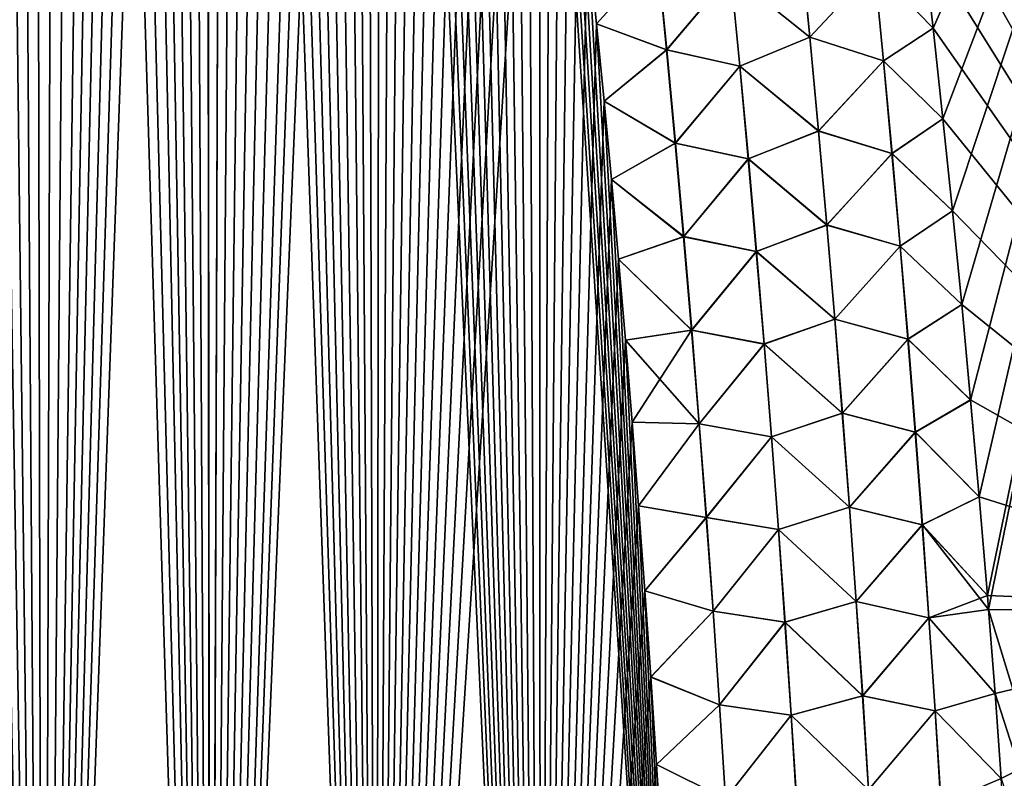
# Model space of a CAD drawing. Header units: metres. Extents: x -109 to 109, y -108 to 40.
# Tile 168 of 216: x 81.75 to 86.94, y -94.53 to -90.54. Entities that reach past the tile are written whole.
import ezdxf

# ---------------------------------------------------------------- set-up
doc = ezdxf.new("R2010")
doc.units = ezdxf.units.M
doc.layers.add('solid_K_24_42_18_000C86_XXX', color=7, linetype='CONTINUOUS')

msp = doc.modelspace()

# ---------------------------------------------------------------- linework, layer by layer
at = {"layer": 'solid_K_24_42_18_000C86_XXX'}
for points in [[(80.986244, -102.295151, 20.782845), (81.873886, -102.054192, 21.027458), (80.998558, -73.114693, 19.767015)], [(81.873886, -102.054192, 21.027458), (81.13517, -73.440651, 19.814253), (80.998558, -73.114693, 19.767015)], [(81.873886, -102.054192, 21.027458), (81.271889, -73.779366, 19.863115), (81.13517, -73.440651, 19.814253)], [(81.873886, -102.054192, 21.027458), (81.408646, -74.131393, 19.913614), (81.271889, -73.779366, 19.863115)], [(81.873886, -102.054192, 21.027458), (81.545349, -74.497772, 19.965763), (81.408646, -74.131393, 19.913614)], [(81.873886, -102.054192, 21.027458), (81.682022, -74.878159, 20.019567), (81.545349, -74.497772, 19.965763)], [(80.986099, -102.295181, -20.782808), (81.682167, -74.878586, -20.019629), (81.818764, -75.273224, -20.075089)], [(81.873886, -102.054192, 21.027458), (81.818619, -75.272789, 20.075029), (81.682022, -74.878159, 20.019567)], [(81.873779, -102.054222, -21.027426), (80.986099, -102.295181, -20.782808), (81.818764, -75.273224, -20.075089)], [(81.873886, -102.054192, 21.027458), (81.954994, -75.682899, 20.132149), (81.818619, -75.272789, 20.075029)], [(81.873779, -102.054222, -21.027426), (81.818764, -75.273224, -20.075089), (81.955132, -75.683334, -20.13221)], [(81.873779, -102.054222, -21.027426), (81.955132, -75.683334, -20.13221), (82.09127, -76.109001, -20.190992)], [(81.873886, -102.054192, 21.027458), (82.755394, -101.765976, 21.318579), (81.954994, -75.682899, 20.132149)], [(82.755394, -101.765976, 21.318579), (82.091133, -76.108566, 20.190931), (81.954994, -75.682899, 20.132149)], [(81.873779, -102.054222, -21.027426), (82.09127, -76.109001, -20.190992), (82.227188, -76.549973, -20.251434)], [(82.755394, -101.765976, 21.318579), (82.227058, -76.549538, 20.251377), (82.091133, -76.108566, 20.190931)], [(81.873779, -102.054222, -21.027426), (82.227188, -76.549973, -20.251434), (82.328865, -76.891594, -20.297846)], [(82.755394, -101.765976, 21.318579), (82.328735, -76.891159, 20.297789), (82.227058, -76.549538, 20.251377)], [(81.873779, -102.054222, -21.027426), (82.328865, -76.891594, -20.297846), (82.430214, -77.243141, -20.345171)], [(82.755394, -101.765976, 21.318579), (82.430092, -77.242706, 20.345114), (82.328735, -76.891159, 20.297789)], [(81.873779, -102.054222, -21.027426), (82.430214, -77.243141, -20.345171), (82.531357, -77.603943, -20.393421)], [(82.755394, -101.765976, 21.318579), (82.531235, -77.603516, 20.393366), (82.430092, -77.242706, 20.345114)], [(81.873779, -102.054222, -21.027426), (82.531357, -77.603943, -20.393421), (82.632233, -77.974236, -20.442589)], [(82.755394, -101.765976, 21.318579), (82.632118, -77.973808, 20.442533), (82.531235, -77.603516, 20.393366)], [(81.873779, -102.054222, -21.027426), (82.632233, -77.974236, -20.442589), (82.732727, -78.354713, -20.492651)], [(82.755394, -101.765976, 21.318579), (82.732613, -78.354294, 20.492596), (82.632118, -77.973808, 20.442533)], [(82.755318, -101.766006, -21.318554), (81.873779, -102.054222, -21.027426), (82.732727, -78.354713, -20.492651)], [(82.755394, -101.765976, 21.318579), (82.832603, -78.745651, 20.543526), (82.732613, -78.354294, 20.492596)], [(82.755318, -101.766006, -21.318554), (82.732727, -78.354713, -20.492651), (82.83271, -78.746071, -20.543581)], [(82.755318, -101.766006, -21.318554), (82.83271, -78.746071, -20.543581), (82.932274, -79.147865, -20.595392)], [(82.755394, -101.765976, 21.318579), (83.629417, -101.428314, 21.657198), (82.832603, -78.745651, 20.543526)], [(83.629417, -101.428314, 21.657198), (82.932175, -79.147446, 20.595339), (82.832603, -78.745651, 20.543526)], [(82.755318, -101.766006, -21.318554), (82.932274, -79.147865, -20.595392), (83.031448, -79.559921, -20.648087)], [(83.629417, -101.428314, 21.657198), (83.031349, -79.559509, 20.648033), (82.932175, -79.147446, 20.595339)], [(82.755318, -101.766006, -21.318554), (83.031448, -79.559921, -20.648087), (83.130058, -79.983032, -20.701618)], [(83.629417, -101.428314, 21.657198), (83.129967, -79.98262, 20.701567), (83.031349, -79.559509, 20.648033)], [(82.755318, -101.766006, -21.318554), (83.130058, -79.983032, -20.701618), (83.227936, -80.417999, -20.755941)], [(83.629417, -101.428314, 21.657198), (83.227844, -80.417595, 20.755892), (83.129967, -79.98262, 20.701567)], [(82.755318, -101.766006, -21.318554), (83.227936, -80.417999, -20.755941), (83.325089, -80.864876, -20.811052)], [(83.629417, -101.428314, 21.657198), (83.325005, -80.864479, 20.811003), (83.227844, -80.417595, 20.755892)], [(82.755318, -101.766006, -21.318554), (83.325089, -80.864876, -20.811052), (83.421677, -81.322922, -20.866978)], [(83.629417, -101.428314, 21.657198), (83.421593, -81.322525, 20.86693), (83.325005, -80.864479, 20.811003)], [(82.755318, -101.766006, -21.318554), (83.421677, -81.322922, -20.866978), (83.498398, -81.697975, -20.912262)], [(83.629417, -101.428314, 21.657198), (83.498322, -81.697586, 20.912216), (83.421593, -81.322525, 20.86693)], [(82.755318, -101.766006, -21.318554), (83.498398, -81.697975, -20.912262), (83.574509, -82.081207, -20.957989)], [(83.629417, -101.428314, 21.657198), (83.574432, -82.080826, 20.957943), (83.498322, -81.697586, 20.912216)], [(83.629379, -101.428329, -21.657183), (82.755318, -101.766006, -21.318554), (83.574509, -82.081207, -20.957989)], [(83.629417, -101.428314, 21.657198), (83.649811, -82.472717, 21.004072), (83.574432, -82.080826, 20.957943)], [(83.629379, -101.428329, -21.657183), (83.574509, -82.081207, -20.957989), (83.649887, -82.473099, -21.004116)], [(83.629379, -101.428329, -21.657183), (83.649887, -82.473099, -21.004116), (83.724625, -82.87336, -21.050663)], [(83.629417, -101.428314, 21.657198), (84.493866, -101.038994, 22.044186), (83.649811, -82.472717, 21.004072)], [(84.493866, -101.038994, 22.044186), (83.724556, -82.872986, 21.050619), (83.649811, -82.472717, 21.004072)], [(83.629379, -101.428329, -21.657183), (83.724625, -82.87336, -21.050663), (83.798851, -83.281479, -21.09766)], [(84.493866, -101.038994, 22.044186), (83.798782, -83.281113, 21.097618), (83.724556, -82.872986, 21.050619)], [(83.629379, -101.428329, -21.657183), (83.798851, -83.281479, -21.09766), (83.872406, -83.698006, -21.145054)], [(84.493866, -101.038994, 22.044186), (83.872345, -83.697639, 21.145012), (83.798782, -83.281113, 21.097618)], [(83.629379, -101.428329, -21.657183), (83.872406, -83.698006, -21.145054), (83.945145, -84.123489, -21.192781)], [(84.493866, -101.038994, 22.044186), (83.945084, -84.123138, 21.192741), (83.872345, -83.697639, 21.145012)], [(83.629379, -101.428329, -21.657183), (83.945145, -84.123489, -21.192781), (84.016907, -84.558495, -21.240786)], [(84.493866, -101.038994, 22.044186), (84.016853, -84.558144, 21.240747), (83.945084, -84.123138, 21.192741)], [(83.629379, -101.428329, -21.657183), (84.016907, -84.558495, -21.240786), (84.087662, -85.003189, -21.289038)], [(84.493866, -101.038994, 22.044186), (84.087608, -85.002846, 21.289001), (84.016853, -84.558144, 21.240747)], [(83.629379, -101.428329, -21.657183), (84.087662, -85.003189, -21.289038), (84.1577, -85.456604, -21.337633)], [(84.493866, -101.038994, 22.044186), (84.157646, -85.456261, 21.337597), (84.087608, -85.002846, 21.289001)], [(83.629379, -101.428329, -21.657183), (84.1577, -85.456604, -21.337633), (84.226868, -85.919212, -21.386503)], [(84.493866, -101.038994, 22.044186), (84.226822, -85.918884, 21.386469), (84.157646, -85.456261, 21.337597)], [(83.629379, -101.428329, -21.657183), (84.226868, -85.919212, -21.386503), (84.29496, -86.391663, -21.43556)], [(84.493866, -101.038994, 22.044186), (84.294922, -86.39135, 21.435528), (84.226822, -85.918884, 21.386469)], [(83.629379, -101.428329, -21.657183), (84.29496, -86.391663, -21.43556), (84.361778, -86.874619, -21.484715)], [(84.493866, -101.038994, 22.044186), (84.361732, -86.874306, 21.484682), (84.294922, -86.39135, 21.435528)], [(88.716858, -93.64727, 21.16013), (88.26519, -86.734787, 20.377899), (86.049194, -86.706299, 21.500647)], [(86.108589, -87.091927, 21.54081), (88.716858, -93.64727, 21.16013), (86.049194, -86.706299, 21.500647)], [(86.565315, -90.58123, -21.876972), (86.511841, -90.112846, -21.834866), (88.265182, -86.734787, -20.377901)], [(86.617256, -91.057724, -21.918863), (86.565315, -90.58123, -21.876972), (88.265182, -86.734787, -20.377901)], [(86.667557, -91.54277, -21.960552), (86.617256, -91.057724, -21.918863), (88.265182, -86.734787, -20.377901)], [(86.71611, -92.036812, -22.002045), (86.667557, -91.54277, -21.960552), (88.265182, -86.734787, -20.377901)], [(86.762848, -92.539978, -22.043276), (86.71611, -92.036812, -22.002045), (88.265182, -86.734787, -20.377901)], [(86.807953, -93.050941, -22.083887), (86.762848, -92.539978, -22.043276), (88.265182, -86.734787, -20.377901)], [(86.851303, -93.569984, -22.123865), (86.807953, -93.050941, -22.083887), (88.265182, -86.734787, -20.377901)], [(86.857224, -93.643356, -22.129416), (86.851303, -93.569984, -22.123865), (88.265182, -86.734787, -20.377901)], [(88.716835, -93.64727, -21.160145), (86.857224, -93.643356, -22.129416), (88.265182, -86.734787, -20.377901)], [(83.629379, -101.428329, -21.657183), (84.361778, -86.874619, -21.484715), (84.427132, -87.368622, -21.533882)], [(84.493866, -101.038994, 22.044186), (84.427094, -87.368324, 21.533852), (84.361732, -86.874306, 21.484682)], [(86.108589, -87.091927, 21.54081), (86.167046, -87.483604, 21.580992), (88.716858, -93.64727, 21.16013)], [(83.629379, -101.428329, -21.657183), (84.427132, -87.368622, -21.533882), (84.491425, -87.872604, -21.583197)], [(84.493866, -101.038994, 22.044186), (84.491394, -87.872314, 21.583168), (84.427094, -87.368324, 21.533852)], [(86.167046, -87.483604, 21.580992), (86.22451, -87.881653, 21.621206), (88.716858, -93.64727, 21.16013)], [(84.493851, -101.039001, -22.04418), (83.629379, -101.428329, -21.657183), (84.491425, -87.872604, -21.583197)], [(84.493866, -101.038994, 22.044186), (84.544136, -88.299973, 21.624359), (84.491394, -87.872314, 21.583168)], [(84.493851, -101.039001, -22.04418), (84.491425, -87.872604, -21.583197), (84.544167, -88.300262, -21.624386)], [(86.22451, -87.881653, 21.621206), (86.284523, -88.312744, 21.664076), (88.716858, -93.64727, 21.16013)], [(84.493851, -101.039001, -22.04418), (84.544167, -88.300262, -21.624386), (84.59597, -88.735367, -21.665579)], [(84.493866, -101.038994, 22.044186), (85.346046, -100.596848, 22.480244), (84.544136, -88.299973, 21.624359)], [(85.346046, -100.596848, 22.480244), (84.59594, -88.735085, 21.665554), (84.544136, -88.299973, 21.624359)], [(86.284523, -88.312744, 21.664076), (86.343262, -88.751747, 21.707012), (88.716858, -93.64727, 21.16013)], [(84.493851, -101.039001, -22.04418), (84.59597, -88.735367, -21.665579), (84.646675, -89.17836, -21.706701)], [(85.346046, -100.596848, 22.480244), (84.646645, -89.178093, 21.706676), (84.59594, -88.735085, 21.665554)], [(86.343262, -88.751747, 21.707012), (86.400711, -89.198456, 21.749905), (88.716858, -93.64727, 21.16013)], [(84.493851, -101.039001, -22.04418), (84.646675, -89.17836, -21.706701), (84.696129, -89.629707, -21.747671)], [(85.346046, -100.596848, 22.480244), (84.696098, -89.629448, 21.747648), (84.646645, -89.178093, 21.706676)], [(86.400711, -89.198456, 21.749905), (86.456932, -89.651978, 21.792511), (88.716858, -93.64727, 21.16013)], [(84.493851, -101.039001, -22.04418), (84.696129, -89.629707, -21.747671), (84.744171, -90.089813, -21.788414)], [(85.346046, -100.596848, 22.480244), (84.744141, -90.089561, 21.788391), (84.696098, -89.629448, 21.747648)], [(86.456932, -89.651978, 21.792511), (86.511826, -90.112709, 21.834854), (88.716858, -93.64727, 21.16013)], [(84.493851, -101.039001, -22.04418), (84.744171, -90.089813, -21.788414), (84.791145, -90.557846, -21.829065)], [(85.346046, -100.596848, 22.480244), (84.791122, -90.55761, 21.829044), (84.744141, -90.089561, 21.788391)], [(85.111908, -90.202423, 21.941576), (84.744141, -90.089561, 21.788391), (84.791122, -90.55761, 21.829044)], [(85.112679, -90.202316, -21.941799), (84.791145, -90.557846, -21.829065), (84.744171, -90.089813, -21.788414)], [(85.866539, -90.132919, 22.00988), (85.498573, -90.293777, 22.023758), (85.914932, -90.627625, 22.05595)], [(85.915665, -90.627548, -22.055876), (85.499352, -90.293686, -22.023827), (85.867256, -90.132843, -22.009804)], [(85.866539, -90.132919, 22.00988), (85.914932, -90.627625, 22.05595), (86.256111, -90.263702, 21.950478)], [(85.915665, -90.627548, -22.055876), (85.867256, -90.132843, -22.009804), (86.256668, -90.263649, -21.95031)], [(86.256111, -90.263702, 21.950478), (86.5653, -90.581108, 21.876961), (86.511826, -90.112709, 21.834854)], [(86.256668, -90.263649, -21.95031), (86.511841, -90.112846, -21.834866), (86.565315, -90.58123, -21.876972)], [(86.511826, -90.112709, 21.834854), (86.5653, -90.581108, 21.876961), (88.716858, -93.64727, 21.16013)], [(85.111908, -90.202423, 21.941576), (84.791122, -90.55761, 21.829044), (85.160294, -90.694397, 21.985147)], [(85.112679, -90.202316, -21.941799), (85.161079, -90.69429, -21.985378), (84.791145, -90.557846, -21.829065)], [(85.111908, -90.202423, 21.941576), (85.160294, -90.694397, 21.985147), (85.498573, -90.293777, 22.023758)], [(85.499352, -90.293686, -22.023827), (85.161079, -90.69429, -21.985378), (85.112679, -90.202316, -21.941799)], [(85.160294, -90.694397, 21.985147), (85.545692, -90.781128, 22.067749), (85.498573, -90.293777, 22.023758)], [(85.499352, -90.293686, -22.023827), (85.546486, -90.781036, -22.067823), (85.161079, -90.69429, -21.985378)], [(85.914932, -90.627625, 22.05595), (85.498573, -90.293777, 22.023758), (85.545692, -90.781128, 22.067749)], [(85.915665, -90.627548, -22.055876), (85.546486, -90.781036, -22.067823), (85.499352, -90.293686, -22.023827)], [(85.914932, -90.627625, 22.05595), (86.303413, -90.752182, 21.996698), (86.256111, -90.263702, 21.950478)], [(85.915665, -90.627548, -22.055876), (86.256668, -90.263649, -21.95031), (86.303993, -90.752129, -21.996523)], [(86.256111, -90.263702, 21.950478), (86.303413, -90.752182, 21.996698), (86.5653, -90.581108, 21.876961)], [(86.303993, -90.752129, -21.996523), (86.256668, -90.263649, -21.95031), (86.565315, -90.58123, -21.876972)], [(84.493851, -101.039001, -22.04418), (84.791145, -90.557846, -21.829065), (84.83065, -90.965118, -21.863863)], [(85.346046, -100.596848, 22.480244), (84.830627, -90.96489, 21.863842), (84.791122, -90.55761, 21.829044)], [(85.160294, -90.694397, 21.985147), (84.791122, -90.55761, 21.829044), (84.830627, -90.96489, 21.863842)], [(85.161079, -90.69429, -21.985378), (84.83065, -90.965118, -21.863863), (84.791145, -90.557846, -21.829065)], [(86.303413, -90.752182, 21.996698), (86.617241, -91.057602, 21.918852), (86.5653, -90.581108, 21.876961)], [(86.303993, -90.752129, -21.996523), (86.565315, -90.58123, -21.876972), (86.617256, -91.057724, -21.918863)], [(86.5653, -90.581108, 21.876961), (86.617241, -91.057602, 21.918852), (88.716858, -93.64727, 21.16013)], [(85.914932, -90.627625, 22.05595), (85.545692, -90.781128, 22.067749), (85.961105, -91.12262, 22.100901)], [(85.961861, -91.122551, -22.100826), (85.546486, -90.781036, -22.067823), (85.915665, -90.627548, -22.055876)], [(85.914932, -90.627625, 22.05595), (85.961105, -91.12262, 22.100901), (86.303413, -90.752182, 21.996698)], [(85.961861, -91.122551, -22.100826), (85.915665, -90.627548, -22.055876), (86.303993, -90.752129, -21.996523)], [(85.160294, -90.694397, 21.985147), (84.830627, -90.96489, 21.863842), (85.206459, -91.186707, 22.027708)], [(85.161079, -90.69429, -21.985378), (85.207268, -91.1866, -22.027945), (84.83065, -90.965118, -21.863863)], [(85.160294, -90.694397, 21.985147), (85.206459, -91.186707, 22.027708), (85.545692, -90.781128, 22.067749)], [(85.546486, -90.781036, -22.067823), (85.207268, -91.1866, -22.027945), (85.161079, -90.69429, -21.985378)], [(85.961105, -91.12262, 22.100901), (86.348549, -91.240929, 22.04178), (86.303413, -90.752182, 21.996698)], [(85.961861, -91.122551, -22.100826), (86.303993, -90.752129, -21.996523), (86.349159, -91.240883, -22.041599)], [(86.303413, -90.752182, 21.996698), (86.348549, -91.240929, 22.04178), (86.617241, -91.057602, 21.918852)], [(86.349159, -91.240883, -22.041599), (86.303993, -90.752129, -21.996523), (86.617256, -91.057724, -21.918863)], [(85.206459, -91.186707, 22.027708), (85.590668, -91.268768, 22.110701), (85.545692, -90.781128, 22.067749)], [(85.546486, -90.781036, -22.067823), (85.591476, -91.268684, -22.110779), (85.207268, -91.1866, -22.027945)], [(85.961105, -91.12262, 22.100901), (85.545692, -90.781128, 22.067749), (85.590668, -91.268768, 22.110701)], [(85.961861, -91.122551, -22.100826), (85.591476, -91.268684, -22.110779), (85.546486, -90.781036, -22.067823)], [(84.493851, -101.039001, -22.04418), (84.83065, -90.965118, -21.863863), (84.869293, -91.37838, -21.898542)], [(85.346046, -100.596848, 22.480244), (84.86927, -91.378159, 21.898523), (84.830627, -90.96489, 21.863842)], [(85.206459, -91.186707, 22.027708), (84.830627, -90.96489, 21.863842), (84.86927, -91.378159, 21.898523)], [(85.207268, -91.1866, -22.027945), (84.869293, -91.37838, -21.898542), (84.83065, -90.965118, -21.863863)], [(86.348549, -91.240929, 22.04178), (86.667549, -91.542648, 21.960543), (86.617241, -91.057602, 21.918852)], [(86.349159, -91.240883, -22.041599), (86.617256, -91.057724, -21.918863), (86.667557, -91.54277, -21.960552)], [(86.617241, -91.057602, 21.918852), (86.667549, -91.542648, 21.960543), (88.716858, -93.64727, 21.16013)], [(85.961105, -91.12262, 22.100901), (85.590668, -91.268768, 22.110701), (86.005089, -91.617905, 22.144724)], [(86.005867, -91.617828, -22.14465), (85.591476, -91.268684, -22.110779), (85.961861, -91.122551, -22.100826)], [(85.961105, -91.12262, 22.100901), (86.005089, -91.617905, 22.144724), (86.348549, -91.240929, 22.04178)], [(86.005867, -91.617828, -22.14465), (85.961861, -91.122551, -22.100826), (86.349159, -91.240883, -22.041599)], [(85.206459, -91.186707, 22.027708), (84.86927, -91.378159, 21.898523), (85.250458, -91.679321, 22.069246)], [(85.207268, -91.1866, -22.027945), (85.251274, -91.679214, -22.06949), (84.869293, -91.37838, -21.898542)], [(85.206459, -91.186707, 22.027708), (85.250458, -91.679321, 22.069246), (85.590668, -91.268768, 22.110701)], [(85.591476, -91.268684, -22.110779), (85.251274, -91.679214, -22.06949), (85.207268, -91.1866, -22.027945)], [(86.005089, -91.617905, 22.144724), (86.391548, -91.729935, 22.085718), (86.348549, -91.240929, 22.04178)], [(86.005867, -91.617828, -22.14465), (86.349159, -91.240883, -22.041599), (86.392189, -91.729889, -22.085531)], [(86.348549, -91.240929, 22.04178), (86.391548, -91.729935, 22.085718), (86.667549, -91.542648, 21.960543)], [(86.392189, -91.729889, -22.085531), (86.349159, -91.240883, -22.041599), (86.667557, -91.54277, -21.960552)], [(85.250458, -91.679321, 22.069246), (85.633522, -91.756699, 22.152601), (85.590668, -91.268768, 22.110701)], [(85.591476, -91.268684, -22.110779), (85.634354, -91.756615, -22.152683), (85.251274, -91.679214, -22.06949)], [(86.005089, -91.617905, 22.144724), (85.590668, -91.268768, 22.110701), (85.633522, -91.756699, 22.152601)], [(86.005867, -91.617828, -22.14465), (85.634354, -91.756615, -22.152683), (85.591476, -91.268684, -22.110779)], [(84.493851, -101.039001, -22.04418), (84.869293, -91.37838, -21.898542), (84.906944, -91.797981, -21.933035)], [(85.346046, -100.596848, 22.480244), (84.906921, -91.797768, 21.933018), (84.86927, -91.378159, 21.898523)], [(85.250458, -91.679321, 22.069246), (84.86927, -91.378159, 21.898523), (84.906921, -91.797768, 21.933018)], [(85.251274, -91.679214, -22.06949), (84.906944, -91.797981, -21.933035), (84.869293, -91.37838, -21.898542)], [(86.391548, -91.729935, 22.085718), (86.716103, -92.036697, 22.002035), (86.667549, -91.542648, 21.960543)], [(86.392189, -91.729889, -22.085531), (86.667557, -91.54277, -21.960552), (86.71611, -92.036812, -22.002045)], [(86.667549, -91.542648, 21.960543), (86.716103, -92.036697, 22.002035), (88.716858, -93.64727, 21.16013)], [(86.005089, -91.617905, 22.144724), (85.633522, -91.756699, 22.152601), (86.046913, -92.113449, 22.187412)], [(86.047714, -92.11338, -22.18734), (85.634354, -91.756615, -22.152683), (86.005867, -91.617828, -22.14465)], [(86.005089, -91.617905, 22.144724), (86.046913, -92.113449, 22.187412), (86.391548, -91.729935, 22.085718)], [(86.047714, -92.11338, -22.18734), (86.005867, -91.617828, -22.14465), (86.392189, -91.729889, -22.085531)], [(85.250458, -91.679321, 22.069246), (84.906921, -91.797768, 21.933018), (85.292297, -92.172234, 22.109755)], [(85.251274, -91.679214, -22.06949), (85.293137, -92.172134, -22.110006), (84.906944, -91.797981, -21.933035)], [(85.250458, -91.679321, 22.069246), (85.292297, -92.172234, 22.109755), (85.633522, -91.756699, 22.152601)], [(85.634354, -91.756615, -22.152683), (85.293137, -92.172134, -22.110006), (85.251274, -91.679214, -22.06949)], [(85.292297, -92.172234, 22.109755), (85.674286, -92.244904, 22.193445), (85.633522, -91.756699, 22.152601)], [(85.634354, -91.756615, -22.152683), (85.675133, -92.24482, -22.193531), (85.293137, -92.172134, -22.110006)], [(86.046913, -92.113449, 22.187412), (85.633522, -91.756699, 22.152601), (85.674286, -92.244904, 22.193445)], [(86.047714, -92.11338, -22.18734), (85.675133, -92.24482, -22.193531), (85.634354, -91.756615, -22.152683)], [(86.046913, -92.113449, 22.187412), (86.432457, -92.219185, 22.128502), (86.391548, -91.729935, 22.085718)], [(86.047714, -92.11338, -22.18734), (86.392189, -91.729889, -22.085531), (86.433121, -92.219139, -22.128309)], [(86.391548, -91.729935, 22.085718), (86.432457, -92.219185, 22.128502), (86.716103, -92.036697, 22.002035)], [(86.433121, -92.219139, -22.128309), (86.392189, -91.729889, -22.085531), (86.71611, -92.036812, -22.002045)], [(84.493851, -101.039001, -22.04418), (84.906944, -91.797981, -21.933035), (84.943451, -92.224243, -21.96727)], [(85.346046, -100.596848, 22.480244), (84.943436, -92.224037, 21.967255), (84.906921, -91.797768, 21.933018)], [(85.292297, -92.172234, 22.109755), (84.906921, -91.797768, 21.933018), (84.943436, -92.224037, 21.967255)], [(85.293137, -92.172134, -22.110006), (84.943451, -92.224243, -21.96727), (84.906944, -91.797981, -21.933035)], [(86.432457, -92.219185, 22.128502), (86.76284, -92.539871, 22.043266), (86.716103, -92.036697, 22.002035)], [(86.433121, -92.219139, -22.128309), (86.71611, -92.036812, -22.002045), (86.762848, -92.539978, -22.043276)], [(86.716103, -92.036697, 22.002035), (86.76284, -92.539871, 22.043266), (88.716858, -93.64727, 21.16013)], [(86.046913, -92.113449, 22.187412), (85.674286, -92.244904, 22.193445), (86.086617, -92.609253, 22.228958)], [(86.08744, -92.609184, -22.228886), (85.675133, -92.24482, -22.193531), (86.047714, -92.11338, -22.18734)], [(86.046913, -92.113449, 22.187412), (86.086617, -92.609253, 22.228958), (86.432457, -92.219185, 22.128502)], [(86.08744, -92.609184, -22.228886), (86.047714, -92.11338, -22.18734), (86.433121, -92.219139, -22.128309)], [(85.292297, -92.172234, 22.109755), (84.943436, -92.224037, 21.967255), (84.978668, -92.657326, 22.001162)], [(85.293137, -92.172134, -22.110006), (85.33287, -92.665329, -22.149483), (84.943451, -92.224243, -21.96727)], [(85.292297, -92.172234, 22.109755), (84.978668, -92.657326, 22.001162), (85.332024, -92.665428, 22.149225)], [(85.292297, -92.172234, 22.109755), (85.332024, -92.665428, 22.149225), (85.674286, -92.244904, 22.193445)], [(85.675133, -92.24482, -22.193531), (85.33287, -92.665329, -22.149483), (85.293137, -92.172134, -22.110006)], [(84.493851, -101.039001, -22.04418), (84.943451, -92.224243, -21.96727), (84.978683, -92.657516, -22.001177)], [(85.346046, -100.596848, 22.480244), (84.978668, -92.657326, 22.001162), (84.943436, -92.224037, 21.967255)], [(85.33287, -92.665329, -22.149483), (84.978683, -92.657516, -22.001177), (84.943451, -92.224243, -21.96727)], [(86.086617, -92.609253, 22.228958), (86.471291, -92.708672, 22.170128), (86.432457, -92.219185, 22.128502)], [(86.08744, -92.609184, -22.228886), (86.433121, -92.219139, -22.128309), (86.471985, -92.708626, -22.169931)], [(86.432457, -92.219185, 22.128502), (86.471291, -92.708672, 22.170128), (86.76284, -92.539871, 22.043266)], [(86.471985, -92.708626, -22.169931), (86.433121, -92.219139, -22.128309), (86.762848, -92.539978, -22.043276)], [(85.332024, -92.665428, 22.149225), (85.71299, -92.733368, 22.233225), (85.674286, -92.244904, 22.193445)], [(85.675133, -92.24482, -22.193531), (85.71386, -92.733284, -22.233315), (85.33287, -92.665329, -22.149483)], [(86.086617, -92.609253, 22.228958), (85.674286, -92.244904, 22.193445), (85.71299, -92.733368, 22.233225)], [(86.08744, -92.609184, -22.228886), (85.71386, -92.733284, -22.233315), (85.675133, -92.24482, -22.193531)], [(86.471291, -92.708672, 22.170128), (86.807945, -93.050842, 22.083879), (86.76284, -92.539871, 22.043266)], [(86.471985, -92.708626, -22.169931), (86.762848, -92.539978, -22.043276), (86.807953, -93.050941, -22.083887)], [(86.76284, -92.539871, 22.043266), (86.807945, -93.050842, 22.083879), (88.716858, -93.64727, 21.16013)], [(86.086617, -92.609253, 22.228958), (85.71299, -92.733368, 22.233225), (86.124222, -93.105301, 22.269356)], [(86.125061, -93.10524, -22.269285), (85.71386, -92.733284, -22.233315), (86.08744, -92.609184, -22.228886)], [(86.086617, -92.609253, 22.228958), (86.124222, -93.105301, 22.269356), (86.471291, -92.708672, 22.170128)], [(86.125061, -93.10524, -22.269285), (86.08744, -92.609184, -22.228886), (86.471985, -92.708626, -22.169931)], [(84.493851, -101.039001, -22.04418), (84.978683, -92.657516, -22.001177), (85.012505, -93.098137, -22.034681)], [(85.346046, -100.596848, 22.480244), (85.012497, -93.097954, 22.034668), (84.978668, -92.657326, 22.001162)], [(85.332024, -92.665428, 22.149225), (84.978668, -92.657326, 22.001162), (85.012497, -93.097954, 22.034668)], [(85.33287, -92.665329, -22.149483), (85.012505, -93.098137, -22.034681), (84.978683, -92.657516, -22.001177)], [(85.332024, -92.665428, 22.149225), (85.012497, -93.097954, 22.034668), (85.369652, -93.15889, 22.187649)], [(85.33287, -92.665329, -22.149483), (85.370514, -93.158791, -22.187914), (85.012505, -93.098137, -22.034681)], [(85.332024, -92.665428, 22.149225), (85.369652, -93.15889, 22.187649), (85.71299, -92.733368, 22.233225)], [(85.71386, -92.733284, -22.233315), (85.370514, -93.158791, -22.187914), (85.33287, -92.665329, -22.149483)], [(85.369652, -93.15889, 22.187649), (85.749657, -93.222069, 22.271933), (85.71299, -92.733368, 22.233225)], [(85.71386, -92.733284, -22.233315), (85.750542, -93.221992, -22.272026), (85.370514, -93.158791, -22.187914)], [(86.124222, -93.105301, 22.269356), (85.71299, -92.733368, 22.233225), (85.749657, -93.222069, 22.271933)], [(86.125061, -93.10524, -22.269285), (85.750542, -93.221992, -22.272026), (85.71386, -92.733284, -22.233315)], [(86.124222, -93.105301, 22.269356), (86.50808, -93.198387, 22.21059), (86.471291, -92.708672, 22.170128)], [(86.125061, -93.10524, -22.269285), (86.471985, -92.708626, -22.169931), (86.508789, -93.198341, -22.210388)], [(86.471291, -92.708672, 22.170128), (86.50808, -93.198387, 22.21059), (86.807945, -93.050842, 22.083879)], [(86.508789, -93.198341, -22.210388), (86.471985, -92.708626, -22.169931), (86.807953, -93.050941, -22.083887)], [(86.50808, -93.198387, 22.21059), (86.851295, -93.569885, 22.123857), (86.807945, -93.050842, 22.083879)], [(86.508789, -93.198341, -22.210388), (86.807953, -93.050941, -22.083887), (86.851303, -93.569984, -22.123865)], [(86.807945, -93.050842, 22.083879), (86.851295, -93.569885, 22.123857), (88.716858, -93.64727, 21.16013)], [(84.493851, -101.039001, -22.04418), (85.012505, -93.098137, -22.034681), (85.045113, -93.545708, -22.067863)], [(85.346046, -100.596848, 22.480244), (85.045097, -93.545532, 22.06785), (85.012497, -93.097954, 22.034668)], [(85.369652, -93.15889, 22.187649), (85.012497, -93.097954, 22.034668), (85.045097, -93.545532, 22.06785)], [(85.370514, -93.158791, -22.187914), (85.045113, -93.545708, -22.067863), (85.012505, -93.098137, -22.034681)], [(86.124222, -93.105301, 22.269356), (85.749657, -93.222069, 22.271933), (86.159737, -93.601585, 22.308599)], [(86.160599, -93.601517, -22.308529), (85.750542, -93.221992, -22.272026), (86.125061, -93.10524, -22.269285)], [(86.124222, -93.105301, 22.269356), (86.159737, -93.601585, 22.308599), (86.50808, -93.198387, 22.21059)], [(86.160599, -93.601517, -22.308529), (86.125061, -93.10524, -22.269285), (86.508789, -93.198341, -22.210388)], [(85.369652, -93.15889, 22.187649), (85.045097, -93.545532, 22.06785), (85.405197, -93.652603, 22.225021)], [(85.370514, -93.158791, -22.187914), (85.406082, -93.652512, -22.225294), (85.045113, -93.545708, -22.067863)], [(85.369652, -93.15889, 22.187649), (85.405197, -93.652603, 22.225021), (85.749657, -93.222069, 22.271933)], [(85.750542, -93.221992, -22.272026), (85.406082, -93.652512, -22.225294), (85.370514, -93.158791, -22.187914)], [(86.159737, -93.601585, 22.308599), (86.542831, -93.688316, 22.249884), (86.50808, -93.198387, 22.21059)], [(86.160599, -93.601517, -22.308529), (86.508789, -93.198341, -22.210388), (86.543571, -93.688271, -22.249676)], [(86.50808, -93.198387, 22.21059), (86.542831, -93.688316, 22.249884), (86.851295, -93.569885, 22.123857)], [(86.508789, -93.198341, -22.210388), (86.851303, -93.569984, -22.123865), (86.857224, -93.643356, -22.129416)], [(86.543571, -93.688271, -22.249676), (86.508789, -93.198341, -22.210388), (86.857224, -93.643356, -22.129416)], [(85.405197, -93.652603, 22.225021), (85.784302, -93.711014, 22.309563), (85.749657, -93.222069, 22.271933)], [(85.750542, -93.221992, -22.272026), (85.785202, -93.710938, -22.309662), (85.406082, -93.652512, -22.225294)], [(86.159737, -93.601585, 22.308599), (85.749657, -93.222069, 22.271933), (85.784302, -93.711014, 22.309563)], [(86.160599, -93.601517, -22.308529), (85.785202, -93.710938, -22.309662), (85.750542, -93.221992, -22.272026)], [(84.493851, -101.039001, -22.04418), (85.045113, -93.545708, -22.067863), (85.07682, -93.999512, -22.100864)], [(85.346046, -100.596848, 22.480244), (85.076805, -93.999352, 22.100853), (85.045097, -93.545532, 22.06785)], [(85.405197, -93.652603, 22.225021), (85.045097, -93.545532, 22.06785), (85.076805, -93.999352, 22.100853)], [(85.406082, -93.652512, -22.225294), (85.07682, -93.999512, -22.100864), (85.045113, -93.545708, -22.067863)], [(86.542831, -93.688316, 22.249884), (86.857224, -93.643356, 22.129416), (86.851295, -93.569885, 22.123857)], [(86.851295, -93.569885, 22.123857), (86.857224, -93.643356, 22.129416), (88.716858, -93.64727, 21.16013)], [(86.159737, -93.601585, 22.308599), (85.784302, -93.711014, 22.309563), (86.193192, -94.098083, 22.346684)], [(86.194077, -94.098022, -22.346613), (85.785202, -93.710938, -22.309662), (86.160599, -93.601517, -22.308529)], [(86.159737, -93.601585, 22.308599), (86.193192, -94.098083, 22.346684), (86.542831, -93.688316, 22.249884)], [(86.194077, -94.098022, -22.346613), (86.160599, -93.601517, -22.308529), (86.543571, -93.688271, -22.249676)], [(85.405197, -93.652603, 22.225021), (85.076805, -93.999352, 22.100853), (85.43869, -94.146561, 22.261337)], [(85.406082, -93.652512, -22.225294), (85.439583, -94.146469, -22.261616), (85.07682, -93.999512, -22.100864)], [(85.405197, -93.652603, 22.225021), (85.43869, -94.146561, 22.261337), (85.784302, -93.711014, 22.309563)], [(85.785202, -93.710938, -22.309662), (85.439583, -94.146469, -22.261616), (85.406082, -93.652512, -22.225294)], [(86.542831, -93.688316, 22.249884), (86.891808, -94.085526, 22.162355), (86.857224, -93.643356, 22.129416)], [(86.543571, -93.688271, -22.249676), (86.857224, -93.643356, -22.129416), (86.891808, -94.085541, -22.162355)], [(86.891808, -94.085541, -22.162355), (86.857224, -93.643356, -22.129416), (88.716835, -93.64727, -21.160145)], [(88.974266, -100.564568, 21.606056), (88.716858, -93.64727, 21.16013), (86.857224, -93.643356, 22.129416)], [(86.891808, -94.085526, 22.162355), (88.974266, -100.564568, 21.606056), (86.857224, -93.643356, 22.129416)], [(86.924927, -94.53418, -22.194899), (86.891808, -94.085541, -22.162355), (88.716835, -93.64727, -21.160145)], [(86.956467, -94.989609, -22.227055), (86.924927, -94.53418, -22.194899), (88.716835, -93.64727, -21.160145)], [(85.43869, -94.146561, 22.261337), (85.81694, -94.20018, 22.346111), (85.784302, -93.711014, 22.309563)], [(85.785202, -93.710938, -22.309662), (85.817863, -94.200111, -22.346214), (85.439583, -94.146469, -22.261616)], [(86.193192, -94.098083, 22.346684), (85.784302, -93.711014, 22.309563), (85.81694, -94.20018, 22.346111)], [(86.194077, -94.098022, -22.346613), (85.817863, -94.200111, -22.346214), (85.785202, -93.710938, -22.309662)], [(86.193192, -94.098083, 22.346684), (86.575577, -94.178444, 22.288002), (86.542831, -93.688316, 22.249884)], [(86.194077, -94.098022, -22.346613), (86.543571, -93.688271, -22.249676), (86.576347, -94.178406, -22.287788)], [(86.542831, -93.688316, 22.249884), (86.575577, -94.178444, 22.288002), (86.891808, -94.085526, 22.162355)], [(86.576347, -94.178406, -22.287788), (86.543571, -93.688271, -22.249676), (86.891808, -94.085541, -22.162355)], [(84.493851, -101.039001, -22.04418), (85.07682, -93.999512, -22.100864), (85.107437, -94.459953, -22.133587)], [(85.346046, -100.596848, 22.480244), (85.107422, -94.459801, 22.133575), (85.076805, -93.999352, 22.100853)], [(85.43869, -94.146561, 22.261337), (85.076805, -93.999352, 22.100853), (85.107422, -94.459801, 22.133575)], [(85.439583, -94.146469, -22.261616), (85.107437, -94.459953, -22.133587), (85.07682, -93.999512, -22.100864)], [(86.193192, -94.098083, 22.346684), (85.81694, -94.20018, 22.346111), (86.224609, -94.594795, 22.3836)], [(86.22551, -94.594742, -22.38353), (85.817863, -94.200111, -22.346214), (86.194077, -94.098022, -22.346613)], [(86.193192, -94.098083, 22.346684), (86.224609, -94.594795, 22.3836), (86.575577, -94.178444, 22.288002)], [(86.22551, -94.594742, -22.38353), (86.194077, -94.098022, -22.346613), (86.576347, -94.178406, -22.287788)], [(86.575577, -94.178444, 22.288002), (86.924927, -94.534157, 22.194897), (86.891808, -94.085526, 22.162355)], [(86.576347, -94.178406, -22.287788), (86.891808, -94.085541, -22.162355), (86.924927, -94.53418, -22.194899)], [(86.891808, -94.085526, 22.162355), (86.924927, -94.534157, 22.194897), (88.974266, -100.564568, 21.606056)], [(85.43869, -94.146561, 22.261337), (85.107422, -94.459801, 22.133575), (85.470139, -94.640747, 22.296585)], [(85.439583, -94.146469, -22.261616), (85.471046, -94.640663, -22.296871), (85.107437, -94.459953, -22.133587)], [(85.43869, -94.146561, 22.261337), (85.470139, -94.640747, 22.296585), (85.81694, -94.20018, 22.346111)], [(85.817863, -94.200111, -22.346214), (85.471046, -94.640663, -22.296871), (85.439583, -94.146469, -22.261616)], [(85.470139, -94.640747, 22.296585), (85.847603, -94.68956, 22.381571), (85.81694, -94.20018, 22.346111)], [(85.817863, -94.200111, -22.346214), (85.848534, -94.689491, -22.381678), (85.471046, -94.640663, -22.296871)], [(86.224609, -94.594795, 22.3836), (85.81694, -94.20018, 22.346111), (85.847603, -94.68956, 22.381571)], [(86.22551, -94.594742, -22.38353), (85.848534, -94.689491, -22.381678), (85.817863, -94.200111, -22.346214)], [(86.224609, -94.594795, 22.3836), (86.606331, -94.668777, 22.324942), (86.575577, -94.178444, 22.288002)], [(86.22551, -94.594742, -22.38353), (86.576347, -94.178406, -22.287788), (86.607124, -94.668732, -22.324722)], [(86.575577, -94.178444, 22.288002), (86.606331, -94.668777, 22.324942), (86.924927, -94.534157, 22.194897)], [(86.607124, -94.668732, -22.324722), (86.576347, -94.178406, -22.287788), (86.924927, -94.53418, -22.194899)], [(84.493851, -101.039001, -22.04418), (85.107437, -94.459953, -22.133587), (85.136765, -94.927452, -22.165928)], [(85.346046, -100.596848, 22.480244), (85.136757, -94.927315, 22.165918), (85.107422, -94.459801, 22.133575)], [(85.470139, -94.640747, 22.296585), (85.107422, -94.459801, 22.133575), (85.136757, -94.927315, 22.165918)], [(85.471046, -94.640663, -22.296871), (85.136765, -94.927452, -22.165928), (85.107437, -94.459953, -22.133587)]]:
    msp.add_3dface(points, dxfattribs=at)

doc.saveas('drawing.dxf')
